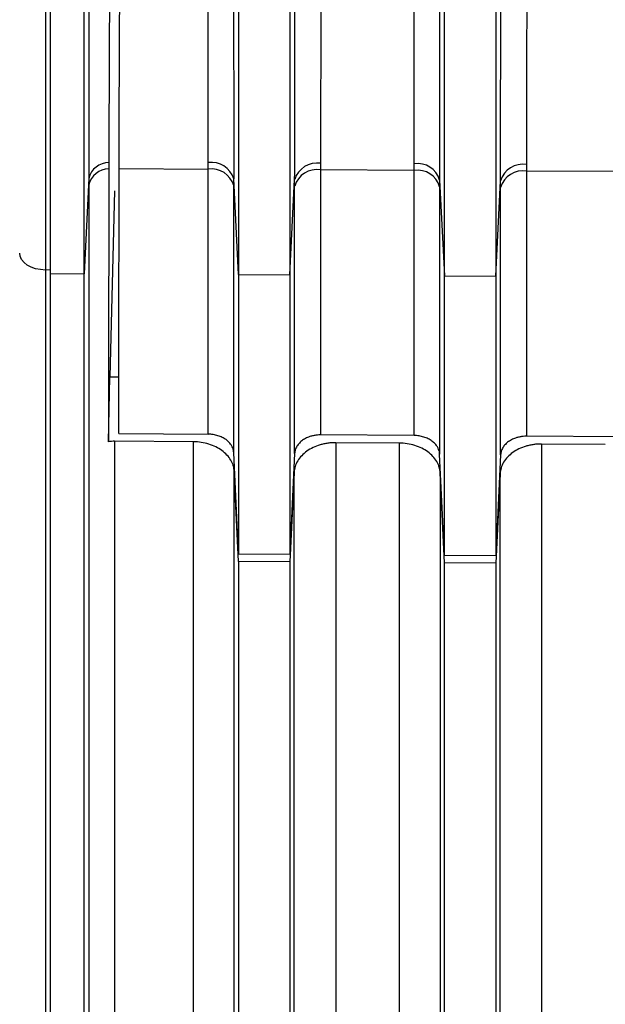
# Model space of a CAD drawing. Header units: millimetres. Extents: x -103 to 103, y 0 to 140.
# Tile 8 of 29: x -89 to -77, y 88 to 107. Entities that reach past the tile are written whole.
import ezdxf

# ---------------------------------------------------------------- set-up
doc = ezdxf.new("R2010")
doc.units = ezdxf.units.MM

msp = doc.modelspace()

# ---------------------------------------------------------------- linework, layer by layer
at = {"color": 7, "linetype": 'Continuous', "lineweight": 25}
for p, q in [((-88.196, 135.696), (-88.196, 69.013)), ((-83.45, 126.674), (-83.45, 97.084)), ((-80.45, 97.064), (-80.45, 126.694)), ((-79.45, 126.7), (-79.45, 97.058)), ((-86.768, 104.566), (-85.037, 104.556)), ((-87.359, 104.378), (-87.45, 102.526)), ((-81.037, 104.533), (-82.855, 104.543)), ((-77.037, 104.51), (-78.855, 104.52)), ((-84.45, 102.509), (-84.542, 104.368)), ((-83.45, 102.503), (-83.359, 104.355)), ((-80.542, 104.345), (-80.45, 102.486)), ((-79.45, 102.48), (-79.359, 104.332)), ((-86.859, 104.135), (-86.946, 100.526)), ((-88.2, 102.598), (-88.196, 102.598)), ((-88.1, 102.599), (-88.196, 102.598)), ((-88.1, 102.53), (-87.45, 102.526)), ((-84.45, 102.509), (-83.45, 102.503)), ((-80.45, 102.486), (-79.45, 102.48)), ((-86.976, 99.263), (-86.946, 100.526)), ((-86.946, 100.526), (-86.774, 100.526)), ((-86.775, 99.422), (-85.037, 99.41)), ((-85.324, 99.263), (-86.855, 99.273)), ((-81.037, 99.384), (-82.855, 99.396)), ((-81.324, 99.237), (-82.562, 99.245)), ((-77.037, 99.358), (-78.855, 99.37)), ((-77.324, 99.211), (-78.562, 99.219)), ((-84.45, 97.09), (-84.542, 99.05)), ((-83.359, 99.036), (-83.45, 97.084)), ((-80.45, 97.064), (-80.542, 99.024)), ((-79.359, 99.01), (-79.45, 97.058)), ((-84.45, 96.941), (-84.532, 98.686)), ((-83.369, 98.668), (-83.45, 96.935)), ((-80.45, 96.915), (-80.532, 98.66)), ((-79.369, 98.642), (-79.45, 96.909)), ((-84.45, 97.09), (-83.45, 97.084)), ((-83.45, 96.935), (-84.45, 96.941)), ((-83.45, 96.935), (-83.45, 69.154)), ((-80.45, 97.064), (-79.45, 97.058)), ((-79.45, 96.909), (-80.45, 96.915)), ((-80.45, 69.137), (-80.45, 96.915)), ((-79.45, 96.909), (-79.45, 69.131))]:
    msp.add_line(p, q, dxfattribs=at)
at = {"color": 7, "linetype": 'Continuous', "lineweight": 25, "flags": 128}
msp.add_lwpolyline([(-88.2, 102.598), (-88.298, 102.605), (-88.391, 102.623), (-88.478, 102.654), (-88.554, 102.695), (-88.616, 102.745), (-88.662, 102.802), (-88.69, 102.864), (-88.7, 102.928)], dxfattribs=at)
at = {"color": 7, "linetype": 'Continuous', "lineweight": 25}
for centre, radius, start, end in [((-86.966, 104.28), 0.404, 90.3178, 166.045), ((-84.972, 104.239), 0.449, 16.7274, 98.407), ((-82.926, 104.223), 0.452, 80.9097, 163.0567), ((-80.972, 104.216), 0.449, 16.7265, 98.4065), ((-78.926, 104.2), 0.452, 80.91, 163.0574), ((-86.964, 104.153), 0.406, 90.5791, 166.3878), ((-84.973, 104.111), 0.449, 16.3366, 98.2483), ((-82.925, 104.096), 0.452, 81.0599, 163.4487), ((-80.973, 104.088), 0.449, 16.3365, 98.2483), ((-78.925, 104.073), 0.452, 81.0599, 163.4487)]:
    msp.add_arc(centre, radius, start, end, dxfattribs=at)
for points, knots in [([(-88.1, 102.53), (-88.1, 102.648), (-88.1, 102.886), (-88.1, 103.249), (-88.1, 103.619), (-88.1, 103.994), (-88.1, 104.376), (-88.1, 104.763), (-88.1, 105.157), (-88.1, 105.981), (-88.1, 107.275), (-88.1, 109.109), (-88.1, 111.031), (-88.1, 113.714), (-88.1, 117.18), (-88.1, 120.642), (-88.1, 123.316), (-88.1, 125.23), (-88.1, 127.053), (-88.1, 128.473), (-88.1, 129.547), (-88.1, 130.309), (-88.1, 131.049), (-88.1, 131.52), (-88.1, 131.756)], [0, 0, 0, 0, 0.014745, 0.02947, 0.044183, 0.05889, 0.073597, 0.088313, 0.103043, 0.117794, 0.179667, 0.241571, 0.305625, 0.369712, 0.500003, 0.630295, 0.694348, 0.758435, 0.820307, 0.882212, 0.91168, 0.941097, 0.97052, 1, 1, 1, 1]), ([(-87.45, 102.526), (-87.45, 104.529), (-87.45, 106.855), (-87.45, 111.848), (-87.45, 114.515), (-87.45, 119.844), (-87.45, 122.504), (-87.45, 127.473), (-87.45, 129.78), (-87.45, 131.76)], [0, 0, 0, 0, 0.25, 0.25, 0.5, 0.5, 0.75, 0.75, 1, 1, 1, 1]), ([(-87.118, 130.015), (-87.156, 129.14), (-87.186, 128.191), (-87.234, 126.208), (-87.252, 125.169), (-87.275, 123.539), (-87.282, 122.981), (-87.294, 121.854), (-87.299, 121.286), (-87.313, 119.574), (-87.32, 118.419), (-87.33, 116.664), (-87.332, 116.074), (-87.337, 114.907), (-87.339, 114.33), (-87.345, 112.612), (-87.348, 111.488), (-87.352, 109.835), (-87.353, 109.29), (-87.355, 108.235), (-87.355, 107.721), (-87.357, 106.218), (-87.358, 105.27), (-87.359, 104.378)], [0, 0, 0, 0, 0.125, 0.125, 0.25, 0.25, 0.3125, 0.3125, 0.375, 0.375, 0.5, 0.5, 0.5625, 0.5625, 0.625, 0.625, 0.75, 0.75, 0.8125, 0.8125, 0.875, 0.875, 1, 1, 1, 1]), ([(-84.45, 126.668), (-84.45, 124.732), (-84.45, 122.657), (-84.45, 118.407), (-84.45, 116.231), (-84.45, 111.965), (-84.45, 109.874), (-84.45, 105.955), (-84.45, 104.127), (-84.45, 102.509)], [0, 0, 0, 0, 0.25, 0.25, 0.5, 0.5, 0.75, 0.75, 1, 1, 1, 1]), ([(-84.642, 124.679), (-84.616, 123.006), (-84.6, 121.272), (-84.581, 118.587), (-84.576, 117.673), (-84.567, 115.87), (-84.563, 114.975), (-84.559, 113.643), (-84.557, 113.201), (-84.555, 112.32), (-84.553, 111.88), (-84.55, 110.575), (-84.548, 109.733), (-84.545, 108.102), (-84.544, 107.313), (-84.543, 105.791), (-84.542, 105.056), (-84.542, 104.368)], [0, 0, 0, 0, 0.25, 0.25, 0.375, 0.375, 0.5, 0.5, 0.5625, 0.5625, 0.625, 0.625, 0.75, 0.75, 0.875, 0.875, 1, 1, 1, 1]), ([(-83.359, 104.355), (-83.358, 104.471), (-83.358, 104.703), (-83.358, 105.058), (-83.358, 105.418), (-83.358, 105.782), (-83.357, 106.149), (-83.357, 106.52), (-83.356, 106.893), (-83.356, 107.269), (-83.356, 107.648), (-83.355, 108.028), (-83.354, 108.409), (-83.354, 108.792), (-83.353, 109.175), (-83.352, 109.558), (-83.352, 109.942), (-83.351, 110.325), (-83.35, 110.707), (-83.349, 111.088), (-83.348, 111.468), (-83.347, 111.847), (-83.346, 112.223), (-83.345, 112.598), (-83.344, 112.97), (-83.343, 113.339), (-83.341, 113.705), (-83.339, 114.432), (-83.335, 115.504), (-83.329, 116.898), (-83.321, 118.217), (-83.314, 119.401), (-83.306, 120.46), (-83.298, 121.405), (-83.289, 122.3), (-83.28, 123.144), (-83.27, 123.94), (-83.263, 124.448), (-83.259, 124.695)], [0, 0, 0, 0, 0.0211, 0.042087, 0.062954, 0.083696, 0.104309, 0.124787, 0.145125, 0.165319, 0.185364, 0.205255, 0.224989, 0.244562, 0.263968, 0.283206, 0.302271, 0.321159, 0.339868, 0.358394, 0.376735, 0.394887, 0.412849, 0.430617, 0.44819, 0.465564, 0.482739, 0.499713, 0.567454, 0.631753, 0.692557, 0.74984, 0.796194, 0.840656, 0.883245, 0.923982, 0.962892, 1, 1, 1, 1]), ([(-80.642, 124.706), (-80.64, 124.573), (-80.636, 124.302), (-80.63, 123.887), (-80.625, 123.457), (-80.619, 123.012), (-80.614, 122.552), (-80.609, 122.077), (-80.604, 121.588), (-80.6, 121.083), (-80.595, 120.564), (-80.591, 120.03), (-80.586, 119.259), (-80.579, 118.224), (-80.572, 116.904), (-80.566, 115.51), (-80.561, 114.332), (-80.558, 113.392), (-80.556, 112.704), (-80.554, 112.007), (-80.552, 111.303), (-80.55, 110.594), (-80.549, 109.882), (-80.547, 109.169), (-80.546, 108.456), (-80.545, 107.748), (-80.544, 107.044), (-80.543, 106.349), (-80.543, 105.665), (-80.542, 104.993), (-80.542, 104.562), (-80.542, 104.345)], [0, 0, 0, 0, 0.020015, 0.040562, 0.061647, 0.083272, 0.105443, 0.128162, 0.151434, 0.175263, 0.199651, 0.224601, 0.250117, 0.307364, 0.36813, 0.432387, 0.500084, 0.531774, 0.564156, 0.597215, 0.630937, 0.665305, 0.700301, 0.735904, 0.772093, 0.808841, 0.846124, 0.883912, 0.922176, 0.960883, 1, 1, 1, 1]), ([(-79.359, 104.332), (-79.358, 104.448), (-79.358, 104.681), (-79.358, 105.037), (-79.358, 105.398), (-79.358, 105.762), (-79.357, 106.131), (-79.357, 106.502), (-79.356, 106.877), (-79.356, 107.254), (-79.356, 107.633), (-79.355, 108.014), (-79.354, 108.397), (-79.354, 108.78), (-79.353, 109.164), (-79.352, 109.549), (-79.352, 109.933), (-79.351, 110.317), (-79.35, 110.7), (-79.349, 111.083), (-79.348, 111.464), (-79.347, 111.843), (-79.346, 112.22), (-79.345, 112.596), (-79.344, 112.969), (-79.343, 113.339), (-79.341, 113.706), (-79.339, 114.435), (-79.335, 115.509), (-79.328, 116.907), (-79.321, 118.229), (-79.314, 119.416), (-79.306, 120.477), (-79.298, 121.424), (-79.289, 122.321), (-79.28, 123.168), (-79.27, 123.965), (-79.262, 124.474), (-79.259, 124.722)], [0, 0, 0, 0, 0.021103, 0.042091, 0.062961, 0.083705, 0.10432, 0.124799, 0.145139, 0.165334, 0.18538, 0.205273, 0.225008, 0.244581, 0.263988, 0.283226, 0.302291, 0.321179, 0.339887, 0.358412, 0.376752, 0.394903, 0.412863, 0.430629, 0.448199, 0.465571, 0.482743, 0.499713, 0.567462, 0.631764, 0.692565, 0.749839, 0.796201, 0.840667, 0.883258, 0.923994, 0.962899, 1, 1, 1, 1]), ([(-86.761, 124.508), (-86.763, 124.384), (-86.768, 124.127), (-86.775, 123.724), (-86.782, 123.291), (-86.79, 122.826), (-86.798, 122.332), (-86.806, 121.808), (-86.815, 121.254), (-86.823, 120.672), (-86.832, 120.06), (-86.85, 118.755), (-86.876, 116.774), (-86.907, 114.063), (-86.934, 111.251), (-86.949, 109.144), (-86.957, 107.765), (-86.96, 107.114), (-86.963, 106.479), (-86.965, 105.863), (-86.967, 105.262), (-86.968, 104.877), (-86.968, 104.685)], [0, 0, 0, 0, 0.0191403, 0.0396136, 0.0614578, 0.0846578, 0.1091756, 0.1349413, 0.1619086, 0.19009, 0.2195047, 0.250179, 0.3773069, 0.5001922, 0.6353904, 0.7857091, 0.8215971, 0.8573404, 0.8929963, 0.9286207, 0.9642699, 1, 1, 1, 1]), ([(-86.768, 104.566), (-86.768, 104.675), (-86.768, 104.893), (-86.767, 105.227), (-86.766, 105.566), (-86.765, 105.911), (-86.764, 106.261), (-86.762, 106.617), (-86.761, 106.978), (-86.759, 107.344), (-86.757, 107.716), (-86.755, 108.093), (-86.753, 108.476), (-86.749, 109.134), (-86.742, 110.084), (-86.732, 111.349), (-86.72, 112.647), (-86.707, 113.972), (-86.693, 115.313), (-86.677, 116.658), (-86.66, 118), (-86.643, 119.324), (-86.624, 120.628), (-86.607, 121.756), (-86.591, 122.719), (-86.578, 123.523), (-86.569, 124.048), (-86.565, 124.311)], [0, 0, 0, 0, 0.020516, 0.04098, 0.061403, 0.081793, 0.102164, 0.122524, 0.142885, 0.163258, 0.183652, 0.204079, 0.22455, 0.245074, 0.308456, 0.371889, 0.435918, 0.499999, 0.56403, 0.628112, 0.691497, 0.754935, 0.817067, 0.879251, 0.919503, 0.959726, 1, 1, 1, 1]), ([(-85.037, 104.683), (-85.037, 104.793), (-85.037, 105.012), (-85.037, 105.348), (-85.038, 105.686), (-85.038, 106.028), (-85.038, 106.372), (-85.039, 106.718), (-85.039, 107.066), (-85.04, 107.416), (-85.04, 107.767), (-85.041, 108.119), (-85.041, 108.472), (-85.042, 108.826), (-85.042, 109.18), (-85.043, 109.533), (-85.044, 109.887), (-85.045, 110.24), (-85.045, 110.593), (-85.046, 110.945), (-85.047, 111.296), (-85.048, 111.645), (-85.049, 111.993), (-85.05, 112.34), (-85.051, 112.684), (-85.052, 113.027), (-85.053, 113.367), (-85.054, 113.706), (-85.056, 114.041), (-85.057, 114.375), (-85.058, 114.705), (-85.059, 115.033), (-85.061, 115.357), (-85.062, 115.679), (-85.064, 115.997), (-85.065, 116.312), (-85.067, 116.624), (-85.068, 116.932), (-85.07, 117.237), (-85.071, 117.538), (-85.073, 117.835), (-85.075, 118.129), (-85.077, 118.419), (-85.078, 118.704), (-85.08, 118.986), (-85.082, 119.264), (-85.084, 119.538), (-85.086, 119.808), (-85.088, 120.073), (-85.09, 120.335), (-85.092, 120.592), (-85.094, 120.845), (-85.097, 121.094), (-85.099, 121.339), (-85.101, 121.579), (-85.103, 121.815), (-85.106, 122.047), (-85.108, 122.275), (-85.11, 122.499), (-85.113, 122.718), (-85.115, 122.933), (-85.118, 123.143), (-85.121, 123.35), (-85.123, 123.552), (-85.126, 123.75), (-85.129, 123.944), (-85.131, 124.134), (-85.133, 124.259), (-85.134, 124.32)], [0, 0, 0, 0, 0.020718, 0.041264, 0.061639, 0.081843, 0.101876, 0.121737, 0.141427, 0.160946, 0.180293, 0.19947, 0.218474, 0.237308, 0.255971, 0.274462, 0.292782, 0.31093, 0.328908, 0.346714, 0.364349, 0.381812, 0.399105, 0.416226, 0.433175, 0.449954, 0.466561, 0.482997, 0.499262, 0.515355, 0.531277, 0.547028, 0.562608, 0.578016, 0.593253, 0.608319, 0.623214, 0.637937, 0.652489, 0.66687, 0.681079, 0.695117, 0.708984, 0.72268, 0.736205, 0.749558, 0.76274, 0.77575, 0.78859, 0.801258, 0.813755, 0.82608, 0.838235, 0.850218, 0.86203, 0.87367, 0.88514, 0.896438, 0.907564, 0.91852, 0.929304, 0.939917, 0.950359, 0.96063, 0.970729, 0.980657, 0.990414, 1, 1, 1, 1]), ([(-82.758, 124.336), (-82.76, 124.219), (-82.763, 123.979), (-82.768, 123.61), (-82.773, 123.227), (-82.778, 122.828), (-82.783, 122.414), (-82.787, 121.985), (-82.791, 121.541), (-82.796, 121.082), (-82.8, 120.608), (-82.803, 120.118), (-82.807, 119.614), (-82.811, 119.096), (-82.814, 118.563), (-82.818, 118.016), (-82.821, 117.456), (-82.824, 116.882), (-82.827, 116.296), (-82.83, 115.698), (-82.832, 115.088), (-82.835, 114.468), (-82.837, 113.838), (-82.839, 113.199), (-82.841, 112.552), (-82.843, 111.898), (-82.845, 111.239), (-82.846, 110.575), (-82.848, 109.908), (-82.849, 109.24), (-82.85, 108.572), (-82.851, 107.905), (-82.852, 107.242), (-82.853, 106.584), (-82.854, 105.934), (-82.854, 105.291), (-82.854, 104.878), (-82.855, 104.669)], [0, 0, 0, 0, 0.018217, 0.037043, 0.056478, 0.076523, 0.097176, 0.118438, 0.14031, 0.16279, 0.18588, 0.209579, 0.233887, 0.258803, 0.284329, 0.310464, 0.337209, 0.364562, 0.392524, 0.421095, 0.450276, 0.480066, 0.510464, 0.541472, 0.573089, 0.605315, 0.63815, 0.671594, 0.705647, 0.740309, 0.775581, 0.811461, 0.847951, 0.88505, 0.922757, 0.961074, 1, 1, 1, 1]), ([(-81.037, 104.659), (-81.037, 104.77), (-81.037, 104.99), (-81.037, 105.327), (-81.038, 105.666), (-81.038, 106.008), (-81.038, 106.353), (-81.039, 106.7), (-81.039, 107.049), (-81.04, 107.4), (-81.04, 107.752), (-81.041, 108.105), (-81.041, 108.459), (-81.042, 108.813), (-81.042, 109.168), (-81.043, 109.523), (-81.044, 109.878), (-81.045, 110.232), (-81.045, 110.585), (-81.046, 110.938), (-81.047, 111.29), (-81.048, 111.64), (-81.049, 111.989), (-81.05, 112.337), (-81.051, 112.682), (-81.052, 113.026), (-81.053, 113.367), (-81.054, 113.706), (-81.056, 114.043), (-81.057, 114.377), (-81.058, 114.708), (-81.059, 115.037), (-81.061, 115.362), (-81.062, 115.685), (-81.064, 116.004), (-81.065, 116.32), (-81.067, 116.632), (-81.068, 116.941), (-81.07, 117.247), (-81.072, 117.548), (-81.073, 117.847), (-81.075, 118.141), (-81.077, 118.431), (-81.079, 118.718), (-81.08, 119), (-81.082, 119.279), (-81.084, 119.553), (-81.086, 119.824), (-81.088, 120.09), (-81.09, 120.352), (-81.092, 120.61), (-81.094, 120.864), (-81.097, 121.113), (-81.099, 121.359), (-81.101, 121.6), (-81.103, 121.836), (-81.106, 122.069), (-81.108, 122.297), (-81.111, 122.521), (-81.113, 122.741), (-81.115, 122.956), (-81.118, 123.167), (-81.121, 123.374), (-81.123, 123.577), (-81.126, 123.776), (-81.129, 123.97), (-81.131, 124.16), (-81.133, 124.285), (-81.134, 124.347)], [0, 0, 0, 0, 0.020718, 0.041264, 0.061639, 0.081843, 0.101876, 0.121737, 0.141427, 0.160946, 0.180294, 0.19947, 0.218475, 0.237309, 0.255972, 0.274463, 0.292783, 0.310931, 0.328909, 0.346715, 0.36435, 0.381813, 0.399106, 0.416227, 0.433177, 0.449955, 0.466562, 0.482998, 0.499263, 0.515356, 0.531279, 0.54703, 0.562609, 0.578018, 0.593255, 0.60832, 0.623215, 0.637938, 0.65249, 0.666871, 0.681081, 0.695119, 0.708986, 0.722681, 0.736206, 0.749559, 0.762741, 0.775751, 0.788591, 0.801259, 0.813756, 0.826081, 0.838236, 0.850219, 0.86203, 0.873671, 0.88514, 0.896438, 0.907565, 0.918521, 0.929305, 0.939918, 0.95036, 0.96063, 0.97073, 0.980658, 0.990414, 1, 1, 1, 1]), ([(-78.758, 124.363), (-78.759, 124.245), (-78.763, 124.005), (-78.768, 123.636), (-78.773, 123.252), (-78.778, 122.852), (-78.782, 122.438), (-78.787, 122.008), (-78.791, 121.563), (-78.795, 121.103), (-78.799, 120.628), (-78.803, 120.138), (-78.807, 119.633), (-78.811, 119.113), (-78.814, 118.579), (-78.818, 118.031), (-78.821, 117.469), (-78.824, 116.894), (-78.827, 116.306), (-78.829, 115.706), (-78.832, 115.095), (-78.835, 114.473), (-78.837, 113.841), (-78.839, 113.201), (-78.841, 112.552), (-78.843, 111.896), (-78.845, 111.235), (-78.846, 110.569), (-78.848, 109.901), (-78.849, 109.231), (-78.85, 108.56), (-78.851, 107.892), (-78.852, 107.227), (-78.853, 106.567), (-78.854, 105.914), (-78.854, 105.27), (-78.854, 104.855), (-78.855, 104.646)], [0, 0, 0, 0, 0.018202, 0.037013, 0.056434, 0.076466, 0.097107, 0.118359, 0.14022, 0.162691, 0.185773, 0.209464, 0.233765, 0.258677, 0.284198, 0.31033, 0.337071, 0.364422, 0.392384, 0.420955, 0.450136, 0.479928, 0.510329, 0.541341, 0.572962, 0.605194, 0.638035, 0.671487, 0.705548, 0.74022, 0.775501, 0.811392, 0.847894, 0.885005, 0.922727, 0.961058, 1, 1, 1, 1]), ([(-86.775, 99.422), (-86.775, 99.848), (-86.774, 100.701), (-86.772, 101.985), (-86.77, 103.273), (-86.769, 104.135), (-86.768, 104.566)], [0, 0, 0, 0, 0.250002, 0.5, 0.749998, 1, 1, 1, 1]), ([(-88.1, 69.182), (-88.1, 69.688), (-88.1, 70.699), (-88.1, 72.225), (-88.1, 73.757), (-88.1, 75.297), (-88.1, 76.843), (-88.1, 78.397), (-88.1, 79.957), (-88.1, 81.524), (-88.1, 83.098), (-88.1, 84.679), (-88.1, 86.267), (-88.1, 87.862), (-88.1, 89.464), (-88.1, 91.073), (-88.1, 92.688), (-88.1, 94.311), (-88.1, 95.941), (-88.1, 97.577), (-88.1, 99.221), (-88.1, 100.871), (-88.1, 101.977), (-88.1, 102.53)], [0, 0, 0, 0, 0.04765, 0.0952906, 0.142923, 0.1905481, 0.2381668, 0.2857802, 0.3333891, 0.3809947, 0.4285978, 0.4761994, 0.5238006, 0.5714022, 0.6190053, 0.6666109, 0.7142198, 0.7618332, 0.8094519, 0.857077, 0.9047094, 0.95235, 1, 1, 1, 1]), ([(-84.542, 99.05), (-84.543, 99.065), (-84.546, 99.097), (-84.561, 99.143), (-84.586, 99.195), (-84.628, 99.251), (-84.689, 99.305), (-84.764, 99.35), (-84.848, 99.383), (-84.941, 99.406), (-85.005, 99.409), (-85.037, 99.41)], [0, 0, 0, 0, 0.0820822, 0.1652762, 0.2508832, 0.3733468, 0.5002628, 0.6215022, 0.7494601, 0.8739367, 1, 1, 1, 1]), ([(-86.855, 99.273), (-86.875, 99.273), (-86.916, 99.272), (-86.956, 99.266), (-86.976, 99.263)], [0, 0, 0, 0, 0.500061, 1, 1, 1, 1]), ([(-84.532, 98.686), (-84.533, 98.705), (-84.536, 98.743), (-84.55, 98.799), (-84.571, 98.854), (-84.607, 98.925), (-84.669, 99.008), (-84.768, 99.095), (-84.888, 99.167), (-85.024, 99.22), (-85.171, 99.256), (-85.273, 99.261), (-85.324, 99.263)], [0, 0, 0, 0, 0.062733, 0.124929, 0.187154, 0.249972, 0.374754, 0.50002, 0.623742, 0.749395, 0.875095, 1, 1, 1, 1]), ([(-82.562, 99.245), (-82.588, 99.245), (-82.64, 99.244), (-82.716, 99.236), (-82.792, 99.223), (-82.889, 99.198), (-83.005, 99.154), (-83.126, 99.082), (-83.227, 98.994), (-83.303, 98.893), (-83.355, 98.783), (-83.364, 98.707), (-83.369, 98.668)], [0, 0, 0, 0, 0.062681, 0.124884, 0.187205, 0.250238, 0.374637, 0.500001, 0.623549, 0.749286, 0.875014, 1, 1, 1, 1]), ([(-82.855, 99.396), (-82.876, 99.396), (-82.918, 99.395), (-82.982, 99.385), (-83.054, 99.368), (-83.131, 99.339), (-83.206, 99.294), (-83.27, 99.239), (-83.317, 99.177), (-83.35, 99.108), (-83.356, 99.06), (-83.359, 99.036)], [0, 0, 0, 0, 0.081994, 0.165155, 0.250854, 0.373262, 0.500247, 0.621372, 0.749412, 0.87383, 1, 1, 1, 1]), ([(-80.532, 98.66), (-80.533, 98.679), (-80.536, 98.717), (-80.55, 98.773), (-80.571, 98.828), (-80.607, 98.898), (-80.669, 98.982), (-80.768, 99.069), (-80.888, 99.141), (-81.024, 99.194), (-81.171, 99.23), (-81.273, 99.235), (-81.324, 99.237)], [0, 0, 0, 0, 0.062733, 0.124929, 0.187153, 0.249972, 0.374754, 0.50002, 0.623742, 0.749395, 0.875095, 1, 1, 1, 1]), ([(-80.542, 99.024), (-80.543, 99.039), (-80.546, 99.071), (-80.561, 99.117), (-80.586, 99.169), (-80.628, 99.225), (-80.689, 99.279), (-80.764, 99.324), (-80.848, 99.357), (-80.941, 99.38), (-81.005, 99.383), (-81.037, 99.384)], [0, 0, 0, 0, 0.082082, 0.165276, 0.250883, 0.373347, 0.500263, 0.621502, 0.74946, 0.873937, 1, 1, 1, 1]), ([(-78.562, 99.219), (-78.588, 99.219), (-78.64, 99.218), (-78.716, 99.21), (-78.792, 99.197), (-78.889, 99.172), (-79.005, 99.127), (-79.126, 99.056), (-79.227, 98.968), (-79.303, 98.867), (-79.355, 98.757), (-79.364, 98.681), (-79.369, 98.642)], [0, 0, 0, 0, 0.062681, 0.124884, 0.187205, 0.250238, 0.374637, 0.500001, 0.623549, 0.749286, 0.875014, 1, 1, 1, 1]), ([(-78.855, 99.37), (-78.876, 99.37), (-78.918, 99.369), (-78.982, 99.359), (-79.054, 99.342), (-79.131, 99.313), (-79.206, 99.268), (-79.27, 99.213), (-79.317, 99.151), (-79.35, 99.082), (-79.356, 99.034), (-79.359, 99.01)], [0, 0, 0, 0, 0.081994, 0.165155, 0.250854, 0.373262, 0.500247, 0.621372, 0.749412, 0.87383, 1, 1, 1, 1]), ([(-83.369, 70.081), (-83.369, 70.59), (-83.369, 71.606), (-83.369, 73.141), (-83.369, 74.683), (-83.369, 76.232), (-83.369, 77.788), (-83.369, 79.352), (-83.369, 80.923), (-83.369, 82.501), (-83.369, 84.087), (-83.369, 85.679), (-83.369, 87.278), (-83.369, 88.885), (-83.369, 90.498), (-83.369, 92.118), (-83.369, 93.745), (-83.369, 95.379), (-83.369, 97.02), (-83.369, 98.119), (-83.369, 98.668)], [0, 0, 0, 0, 0.055561, 0.111124, 0.166689, 0.222255, 0.277822, 0.333389, 0.388956, 0.444522, 0.500086, 0.555648, 0.611208, 0.666764, 0.722316, 0.777864, 0.833407, 0.888944, 0.944475, 1, 1, 1, 1]), ([(-80.532, 98.66), (-80.532, 98.111), (-80.532, 97.012), (-80.532, 95.371), (-80.532, 93.737), (-80.532, 92.11), (-80.532, 90.49), (-80.532, 88.877), (-80.532, 87.271), (-80.532, 85.671), (-80.532, 84.079), (-80.532, 82.493), (-80.532, 80.915), (-80.532, 79.344), (-80.532, 77.781), (-80.532, 76.224), (-80.532, 74.675), (-80.532, 73.134), (-80.532, 71.599), (-80.532, 70.582), (-80.532, 70.074)], [0, 0, 0, 0, 0.055525, 0.111056, 0.166594, 0.222137, 0.277685, 0.333237, 0.388793, 0.444352, 0.499914, 0.555479, 0.611044, 0.666611, 0.722178, 0.777745, 0.833311, 0.888876, 0.944439, 1, 1, 1, 1]), ([(-79.369, 70.057), (-79.369, 70.566), (-79.369, 71.582), (-79.369, 73.117), (-79.369, 74.659), (-79.369, 76.208), (-79.369, 77.764), (-79.369, 79.328), (-79.369, 80.898), (-79.369, 82.476), (-79.369, 84.062), (-79.369, 85.654), (-79.369, 87.253), (-79.369, 88.86), (-79.369, 90.473), (-79.369, 92.093), (-79.369, 93.72), (-79.369, 95.354), (-79.369, 96.994), (-79.369, 98.093), (-79.369, 98.642)], [0, 0, 0, 0, 0.055561, 0.111124, 0.166689, 0.222255, 0.277822, 0.333389, 0.388956, 0.444522, 0.500086, 0.555648, 0.611207, 0.666764, 0.722316, 0.777864, 0.833407, 0.888944, 0.944475, 1, 1, 1, 1])]:
    msp.add_open_spline(points, degree=3, knots=knots, dxfattribs=at)
for points in [[(-86.968, 104.685), (-86.968, 104.642), (-86.968, 104.6), (-86.969, 104.558)], [(-85.037, 104.556), (-85.037, 104.598), (-85.037, 104.64), (-85.037, 104.683)], [(-82.855, 104.669), (-82.855, 104.627), (-82.855, 104.585), (-82.855, 104.543)], [(-81.037, 104.533), (-81.037, 104.575), (-81.037, 104.617), (-81.037, 104.659)], [(-78.855, 104.646), (-78.855, 104.604), (-78.855, 104.562), (-78.855, 104.52)], [(-87.359, 104.378), (-87.359, 104.334), (-87.359, 104.291), (-87.359, 104.248)], [(-86.969, 104.558), (-86.971, 102.782), (-86.973, 101.016), (-86.976, 99.263)], [(-85.037, 99.41), (-85.037, 101.115), (-85.037, 102.83), (-85.037, 104.556)], [(-82.855, 104.543), (-82.855, 102.817), (-82.855, 101.101), (-82.855, 99.396)], [(-81.037, 99.384), (-81.037, 101.09), (-81.037, 102.806), (-81.037, 104.533)], [(-78.855, 104.52), (-78.855, 102.793), (-78.855, 101.076), (-78.855, 99.37)], [(-87.359, 104.248), (-87.359, 92.409), (-87.359, 81.075), (-87.359, 70.301)], [(-84.542, 104.238), (-84.542, 104.281), (-84.542, 104.324), (-84.542, 104.368)], [(-84.542, 99.05), (-84.542, 100.768), (-84.542, 102.497), (-84.542, 104.238)], [(-83.359, 104.225), (-83.359, 104.268), (-83.359, 104.311), (-83.359, 104.355)], [(-83.359, 99.036), (-83.359, 100.754), (-83.359, 102.484), (-83.359, 104.225)], [(-80.542, 104.345), (-80.542, 104.301), (-80.542, 104.258), (-80.542, 104.215)], [(-80.542, 104.215), (-80.542, 102.473), (-80.542, 100.743), (-80.542, 99.024)], [(-79.359, 104.202), (-79.359, 104.245), (-79.359, 104.288), (-79.359, 104.332)], [(-79.359, 99.01), (-79.359, 100.729), (-79.359, 102.46), (-79.359, 104.202)], [(-87.45, 69.178), (-87.45, 79.776), (-87.45, 90.909), (-87.45, 102.526)], [(-84.45, 102.509), (-84.45, 100.691), (-84.45, 98.884), (-84.45, 97.09)], [(-86.855, 99.273), (-86.855, 89.341), (-86.855, 79.781), (-86.855, 70.625)], [(-85.324, 70.616), (-85.324, 79.771), (-85.324, 89.331), (-85.324, 99.263)], [(-82.562, 99.245), (-82.562, 89.314), (-82.562, 79.755), (-82.562, 70.599)], [(-81.324, 70.592), (-81.324, 79.747), (-81.324, 89.306), (-81.324, 99.237)], [(-78.562, 99.219), (-78.562, 89.289), (-78.562, 79.73), (-78.562, 70.576)], [(-84.532, 70.097), (-84.531, 79.236), (-84.532, 88.776), (-84.532, 98.686)], [(-84.45, 96.941), (-84.45, 87.324), (-84.45, 78.054), (-84.45, 69.16)]]:
    msp.add_open_spline(points, degree=3, dxfattribs=at)

doc.saveas('drawing.dxf')
